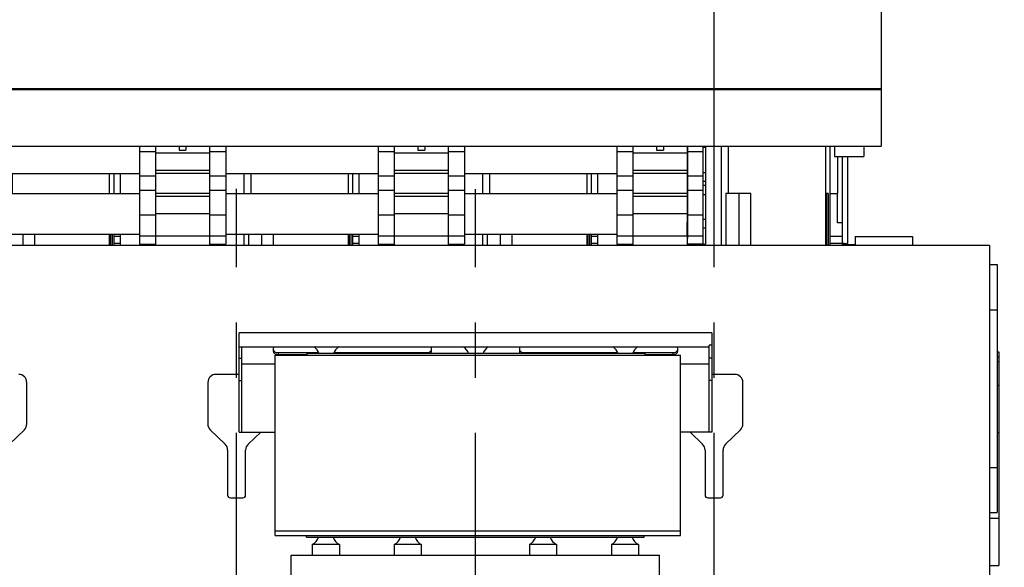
# Model space of a CAD drawing. Header units: millimetres. Extents: x 0 to 1189, y 0 to 841.
# Tile 69 of 136: x 566 to 654, y 630 to 678. Entities that reach past the tile are written whole.
import ezdxf
from ezdxf.enums import TextEntityAlignment as Align

# ---------------------------------------------------------------- set-up
doc = ezdxf.new("R2010")
doc.units = ezdxf.units.MM
doc.header["$LTSCALE"] = 65.395
doc.linetypes.add('CENTER', pattern=[0.6, 0.375, -0.075, 0.075, -0.075])
doc.layers.get('0').update_dxf_attribs({"linetype": 'CONTINUOUS'})
for name, color, linetype in [('0006_994800_79_SIMPLE1_X_PBL236', 7, 'CONTINUOUS'), ('1907_116500_06_SIMPLE1_B#AF0_ABL149', 7, 'CONTINUOUS'), ('1907_116500_06_SIMPLE1_T2_B_PBL251', 7, 'CONTINUOUS'), ('1907_833000_31_SIMPLE1_C#AF0_ABL12', 7, 'CONTINUOUS'), ('1907_833000_31_SIMPLE1_T4_C_PBL249', 7, 'CONTINUOUS'), ('1907_884500_18_SIMPLE1_A#AF0_ABL162', 7, 'CONTINUOUS'), ('1907_884500_18_SIMPLE1_T1_A_PBL232', 7, 'CONTINUOUS'), ('1907_884500_18_SIMPLE1_T2_A_PBL231', 7, 'CONTINUOUS'), ('1997_000000_TLKGS_MARKETING_ABL3', 7, 'CONTINUOUS'), ('1997_030000_TLKGS_V_ABL10', 7, 'CONTINUOUS'), ('1997_100000_TLKGS_V_ABL132', 7, 'CONTINUOUS'), ('1997_111000_12_SIMPLE1_D_ABL135', 7, 'CONTINUOUS'), ('1997_111000_12_SIMPLE1_T1_D_PBL136', 7, 'CONTINUOUS'), ('1997_111000_12_SIMPLE1_T2_D_PBL210', 7, 'CONTINUOUS'), ('1997_111000_12_SIMPLE1_T2_D_PBL225', 7, 'CONTINUOUS'), ('1997_111000_12_SIMPLE1_T2_D_PBL238', 7, 'CONTINUOUS'), ('1997_111000_12_SIMPLE1_T2_D_PBL244', 7, 'CONTINUOUS'), ('1997_111200_08_SIMPLE1_A_ABL140', 7, 'CONTINUOUS'), ('1997_111200_08_SIMPLE1_T2_A_PBL237', 7, 'CONTINUOUS'), ('1997_171000_05_SIMPLE1_A_ABL247', 7, 'CONTINUOUS'), ('1997_171000_05_SIMPLE1_T1_A_PBL250', 7, 'CONTINUOUS'), ('1997_171000_05_SIMPLE1_T2_A_PBL248', 7, 'CONTINUOUS'), ('1997_300000_TLKGS_V_ABL233', 7, 'CONTINUOUS'), ('1997_312000_06_SIMPLE1_T1_X_PBL235', 7, 'CONTINUOUS'), ('1997_312000_06_SIMPLE1_X_ABL234', 7, 'CONTINUOUS'), ('1997_700000_TLKGS_V_ABL16', 7, 'CONTINUOUS'), ('1997_727000_11_SIMPLE1_B_ABL17', 7, 'CONTINUOUS'), ('1997_727000_11_SIMPLE1_T1_B_PBL18', 7, 'CONTINUOUS'), ('1997_800000_TLKGS_V_ABL11', 7, 'CONTINUOUS'), ('1997_832000_08_SIMPLE1_T2_X_PBL227', 7, 'CONTINUOUS'), ('1997_832000_08_SIMPLE1_T2_X_PBL240', 7, 'CONTINUOUS'), ('1997_832000_08_SIMPLE1_T2_X_PBL246', 7, 'CONTINUOUS'), ('1997_832000_08_SIMPLE1_T3_X_PBL226', 7, 'CONTINUOUS'), ('1997_832000_08_SIMPLE1_T3_X_PBL230', 7, 'CONTINUOUS'), ('1997_832000_08_SIMPLE1_T3_X_PBL239', 7, 'CONTINUOUS'), ('1997_832000_08_SIMPLE1_T3_X_PBL243', 7, 'CONTINUOUS'), ('1997_832000_08_SIMPLE1_T3_X_PBL245', 7, 'CONTINUOUS'), ('1997_832000_08_SIMPLE1_T5_X_PBL252', 7, 'CONTINUOUS'), ('1997_832000_08_SIMPLE1_T5_X_PBL253', 7, 'CONTINUOUS'), ('1997_832000_08_SIMPLE1_X_ABL154', 7, 'CONTINUOUS'), ('new_view_9_VBL0', 7, 'CONTINUOUS')]:
    doc.layers.add(name, color=color, linetype=linetype)
doc.styles.get("Standard").update_dxf_attribs({"font": 'txt', "width": 0.6})
doc.dimstyles.new('DIMSTYLE_1', dxfattribs={"dimtxt": 3.5, "dimasz": 3.5, "dimexe": 1.8, "dimexo": 0, "dimgap": 0.875, "dimtad": 1, "dimdec": 0, "dimlfac": 25, "dimdsep": 46, "dimtxsty": 'Standard', "dimblk": '_FILLED', "dimblk1": '_FILLED', "dimblk2": '_FILLED', "dimcen": 0.09, "dimadec": 0, "dimazin": 0, "dimtp": 2, "dimtm": 2, "dimtfac": 1, "dimtdec": 0, "dimtofl": 0, "dimtmove": 0, "dimatfit": 3, "dimldrblk": '_FILLED', "dimfxl": 1, "dimtolj": 1, "dimarcsym": 0})

# ---------------------------------------------------------------- blocks, each defined once
blk = doc.blocks.new('_FILLED')
at = {"color": 0, "linetype": 'ByBlock'}
blk.add_solid([(0, 0), (-1, 0.167), (-1, -0.167)], dxfattribs=at)
blk = doc.blocks.new('*D1')
at = {"color": 2, "linetype": 'Continuous'}
for p, q in [((357.238, 723.539), (345.438, 723.539)), ((347.238, 723.539), (347.238, 664.16)), ((347.238, 604.78), (347.238, 664.16)), ((705.412, 604.78), (345.438, 604.78))]:
    blk.add_line(p, q, dxfattribs=at)
at = {"color": 2, "linetype": 'Continuous', "xscale": 3.5, "yscale": 3.5, "zscale": 3.5}
for p, rotation in [((347.238, 723.539), 90), ((347.238, 604.78), 270)]:
    blk.add_blockref('_FILLED', p, dxfattribs=dict(at, rotation=rotation))
at = {"color": 2, "linetype": 'Continuous', "width": 0.690476}
blk.add_text('2969', height=3.5, rotation=90, dxfattribs=at).set_placement((346.363, 664.16), align=Align.CENTER)
blk = doc.blocks.new('*D2')
at = {"color": 2, "linetype": 'Continuous'}
for p, q in [((374.358, 725.748), (374.358, 739.096)), ((627.737, 663.175), (627.737, 739.096)), ((374.358, 737.296), (501.048, 737.296)), ((627.737, 737.296), (501.048, 737.296))]:
    blk.add_line(p, q, dxfattribs=at)
at = {"color": 2, "linetype": 'Continuous', "xscale": 3.5, "yscale": 3.5, "zscale": 3.5, "rotation": 180}
blk.add_blockref('_FILLED', (374.358, 737.296), dxfattribs=at)
at = {"color": 2, "linetype": 'Continuous', "xscale": 3.5, "yscale": 3.5, "zscale": 3.5}
blk.add_blockref('_FILLED', (627.737, 737.296), dxfattribs=at)
at = {"color": 2, "linetype": 'Continuous', "width": 0.636905}
blk.add_text('6335', height=3.5, dxfattribs=at).set_placement((501.048, 738.171), align=Align.CENTER)
blk = doc.blocks.new('1907_833000_31_SIMPLE1_T4_C_PBL249', base_point=(626.157, 662.635))
at = {"layer": '1907_833000_31_SIMPLE1_T4_C_PBL249', "color": 9, "linetype": 'Continuous'}
for p, q in [((625.417, 666.9), (625.337, 666.9)), ((625.417, 666.38), (625.337, 666.38)), ((626.777, 666.488), (625.417, 666.488)), ((626.977, 666.88), (626.777, 666.88)), ((625.417, 664.368), (625.337, 664.368)), ((625.417, 664.167), (625.337, 664.167)), ((626.777, 664.315), (625.417, 664.315)), ((626.977, 663.864), (626.777, 663.864)), ((625.417, 663.193), (625.337, 663.193)), ((625.417, 662.992), (625.337, 662.992)), ((626.777, 663.045), (625.417, 663.045)), ((626.977, 663.496), (626.777, 663.496)), ((625.417, 660.98), (625.337, 660.98)), ((625.417, 660.46), (625.337, 660.46)), ((626.777, 660.872), (625.417, 660.872)), ((626.977, 660.48), (626.777, 660.48)), ((625.417, 659.98), (625.337, 659.98)), ((626.977, 659.711), (626.777, 659.711)), ((625.417, 659.26), (625.337, 659.26)), ((625.417, 658.84), (625.337, 658.84)), ((626.777, 658.99), (625.417, 658.99))]:
    blk.add_line(p, q, dxfattribs=at)
at = {"layer": '1907_833000_31_SIMPLE1_T4_C_PBL249', "color": 7, "linetype": 'Continuous'}
for p, q in [((625.417, 658.84), (625.417, 666.983)), ((626.777, 658.286), (626.777, 666.983)), ((626.977, 666.983), (626.977, 658.286)), ((626.777, 664.646), (626.977, 664.646)), ((626.777, 662.714), (626.977, 662.714)), ((625.337, 659.02), (625.337, 660.227)), ((625.417, 660.22), (625.337, 660.22)), ((625.417, 659.02), (625.337, 659.02)), ((625.337, 658.976), (625.337, 659.016)), ((626.777, 658.3), (625.337, 658.3)), ((626.777, 658.286), (626.977, 658.286))]:
    blk.add_line(p, q, dxfattribs=at)
blk = doc.blocks.new('1907_833000_31_SIMPLE1_C#AF0_ABL12', base_point=(504.157, 643.28))
at = {"layer": '1907_833000_31_SIMPLE1_T4_C_PBL249'}
blk.add_blockref('1907_833000_31_SIMPLE1_T4_C_PBL249', (626.157, 662.635), dxfattribs=at)
blk = doc.blocks.new('1997_832000_08_SIMPLE1_T3_X_PBL226', base_point=(577.417, 662.642))
at = {"layer": '1997_832000_08_SIMPLE1_T3_X_PBL226', "color": 7, "linetype": 'Continuous'}
for p, q in [((576.697, 666.983), (576.697, 658.3)), ((578.137, 666.488), (578.137, 664.82)), ((578.137, 662.536), (578.137, 660.872)), ((576.697, 658.3), (578.137, 658.3))]:
    blk.add_line(p, q, dxfattribs=at)
at = {"layer": '1997_832000_08_SIMPLE1_T3_X_PBL226', "color": 9, "linetype": 'Continuous'}
for p, q in [((578.137, 666.488), (576.697, 666.488)), ((578.137, 664.315), (576.697, 664.315)), ((578.137, 663.045), (576.697, 663.045)), ((578.137, 660.872), (576.697, 660.872)), ((578.137, 658.99), (576.697, 658.99))]:
    blk.add_line(p, q, dxfattribs=at)
blk = doc.blocks.new('1997_832000_08_SIMPLE1_T2_X_PBL227', base_point=(580.537, 662.582))
at = {"layer": '1997_832000_08_SIMPLE1_T2_X_PBL227', "color": 7, "linetype": 'Continuous'}
for p, q in [((578.137, 666.983), (578.137, 662.536)), ((580.237, 666.983), (580.237, 666.635)), ((580.237, 666.635), (580.837, 666.635)), ((580.837, 666.983), (580.837, 666.635)), ((582.937, 666.983), (582.937, 662.536)), ((578.137, 661.528), (578.137, 658.18)), ((582.937, 661.528), (582.937, 658.18)), ((578.137, 658.216), (582.937, 658.216))]:
    blk.add_line(p, q, dxfattribs=at)
at = {"layer": '1997_832000_08_SIMPLE1_T2_X_PBL227', "color": 9, "linetype": 'Continuous'}
for p, q in [((582.937, 666.38), (578.137, 666.38)), ((582.937, 664.82), (578.137, 664.82)), ((582.937, 664.58), (578.137, 664.58)), ((582.937, 662.776), (578.137, 662.776)), ((582.937, 662.536), (578.137, 662.536)), ((582.937, 660.976), (578.137, 660.976)), ((582.937, 659.016), (578.137, 659.016))]:
    blk.add_line(p, q, dxfattribs=at)
blk = doc.blocks.new('1997_832000_08_SIMPLE1_T3_X_PBL230', base_point=(583.657, 662.642))
at = {"layer": '1997_832000_08_SIMPLE1_T3_X_PBL230', "color": 7, "linetype": 'Continuous'}
for p, q in [((582.937, 666.488), (582.937, 664.82)), ((584.377, 666.983), (584.377, 658.3)), ((582.937, 662.536), (582.937, 660.872)), ((582.937, 658.3), (584.377, 658.3))]:
    blk.add_line(p, q, dxfattribs=at)
at = {"layer": '1997_832000_08_SIMPLE1_T3_X_PBL230', "color": 9, "linetype": 'Continuous'}
for p, q in [((584.377, 666.488), (582.937, 666.488)), ((584.377, 664.315), (582.937, 664.315)), ((584.377, 663.045), (582.937, 663.045)), ((584.377, 660.872), (582.937, 660.872)), ((584.377, 658.99), (582.937, 658.99))]:
    blk.add_line(p, q, dxfattribs=at)
blk = doc.blocks.new('1997_832000_08_SIMPLE1_T3_X_PBL239', base_point=(598.617, 662.642))
at = {"layer": '1997_832000_08_SIMPLE1_T3_X_PBL239', "color": 7, "linetype": 'Continuous'}
for p, q in [((597.897, 666.983), (597.897, 658.3)), ((599.337, 666.488), (599.337, 664.82)), ((599.337, 662.536), (599.337, 660.872)), ((597.897, 658.3), (599.337, 658.3))]:
    blk.add_line(p, q, dxfattribs=at)
at = {"layer": '1997_832000_08_SIMPLE1_T3_X_PBL239', "color": 9, "linetype": 'Continuous'}
for p, q in [((599.337, 666.488), (597.897, 666.488)), ((599.337, 664.315), (597.897, 664.315)), ((599.337, 663.045), (597.897, 663.045)), ((599.337, 660.872), (597.897, 660.872)), ((599.337, 658.99), (597.897, 658.99))]:
    blk.add_line(p, q, dxfattribs=at)
blk = doc.blocks.new('1997_832000_08_SIMPLE1_T2_X_PBL240', base_point=(601.737, 662.582))
at = {"layer": '1997_832000_08_SIMPLE1_T2_X_PBL240', "color": 7, "linetype": 'Continuous'}
for p, q in [((599.337, 666.983), (599.337, 662.536)), ((601.437, 666.983), (601.437, 666.635)), ((601.437, 666.635), (602.037, 666.635)), ((602.037, 666.983), (602.037, 666.635)), ((604.137, 666.983), (604.137, 662.536)), ((599.337, 661.528), (599.337, 658.18)), ((604.137, 661.528), (604.137, 658.18)), ((599.337, 658.216), (604.137, 658.216))]:
    blk.add_line(p, q, dxfattribs=at)
at = {"layer": '1997_832000_08_SIMPLE1_T2_X_PBL240', "color": 9, "linetype": 'Continuous'}
for p, q in [((604.137, 666.38), (599.337, 666.38)), ((604.137, 664.82), (599.337, 664.82)), ((604.137, 664.58), (599.337, 664.58)), ((604.137, 662.776), (599.337, 662.776)), ((604.137, 662.536), (599.337, 662.536)), ((604.137, 660.976), (599.337, 660.976)), ((604.137, 659.016), (599.337, 659.016))]:
    blk.add_line(p, q, dxfattribs=at)
blk = doc.blocks.new('1997_832000_08_SIMPLE1_T3_X_PBL243', base_point=(604.857, 662.642))
at = {"layer": '1997_832000_08_SIMPLE1_T3_X_PBL243', "color": 7, "linetype": 'Continuous'}
for p, q in [((604.137, 666.488), (604.137, 664.82)), ((605.577, 666.983), (605.577, 658.3)), ((604.137, 662.536), (604.137, 660.872)), ((604.137, 658.3), (605.577, 658.3))]:
    blk.add_line(p, q, dxfattribs=at)
at = {"layer": '1997_832000_08_SIMPLE1_T3_X_PBL243', "color": 9, "linetype": 'Continuous'}
for p, q in [((605.577, 666.488), (604.137, 666.488)), ((605.577, 664.315), (604.137, 664.315)), ((605.577, 663.045), (604.137, 663.045)), ((605.577, 660.872), (604.137, 660.872)), ((605.577, 658.99), (604.137, 658.99))]:
    blk.add_line(p, q, dxfattribs=at)
blk = doc.blocks.new('1997_832000_08_SIMPLE1_T3_X_PBL245', base_point=(619.817, 662.642))
at = {"layer": '1997_832000_08_SIMPLE1_T3_X_PBL245', "color": 7, "linetype": 'Continuous'}
for p, q in [((619.097, 666.983), (619.097, 658.3)), ((620.537, 666.488), (620.537, 664.82)), ((620.537, 662.536), (620.537, 660.872)), ((619.097, 658.3), (620.537, 658.3))]:
    blk.add_line(p, q, dxfattribs=at)
at = {"layer": '1997_832000_08_SIMPLE1_T3_X_PBL245', "color": 9, "linetype": 'Continuous'}
for p, q in [((620.537, 666.488), (619.097, 666.488)), ((620.537, 664.315), (619.097, 664.315)), ((620.537, 663.045), (619.097, 663.045)), ((620.537, 660.872), (619.097, 660.872)), ((620.537, 658.99), (619.097, 658.99))]:
    blk.add_line(p, q, dxfattribs=at)
blk = doc.blocks.new('1997_832000_08_SIMPLE1_T2_X_PBL246', base_point=(622.937, 662.582))
at = {"layer": '1997_832000_08_SIMPLE1_T2_X_PBL246', "color": 7, "linetype": 'Continuous'}
for p, q in [((620.537, 666.983), (620.537, 662.536)), ((622.637, 666.983), (622.637, 666.635)), ((622.637, 666.635), (623.237, 666.635)), ((623.237, 666.983), (623.237, 666.635)), ((625.337, 666.983), (625.337, 660.22)), ((620.537, 661.528), (620.537, 658.18)), ((625.337, 658.976), (625.337, 658.18)), ((620.537, 658.216), (625.337, 658.216))]:
    blk.add_line(p, q, dxfattribs=at)
at = {"layer": '1997_832000_08_SIMPLE1_T2_X_PBL246', "color": 9, "linetype": 'Continuous'}
for p, q in [((625.337, 666.38), (620.537, 666.38)), ((625.337, 664.82), (620.537, 664.82)), ((625.337, 664.58), (620.537, 664.58)), ((625.337, 662.776), (620.537, 662.776)), ((625.337, 662.536), (620.537, 662.536)), ((625.337, 660.976), (620.537, 660.976)), ((625.337, 659.016), (620.537, 659.016))]:
    blk.add_line(p, q, dxfattribs=at)
blk = doc.blocks.new('1997_832000_08_SIMPLE1_T5_X_PBL252', base_point=(538.137, 660.98))
at = {"layer": '1997_832000_08_SIMPLE1_T5_X_PBL252', "color": 7, "linetype": 'Continuous'}
for p, q in [((563.177, 662.78), (576.697, 662.78)), ((584.377, 662.78), (597.897, 662.78)), ((605.577, 662.78), (619.097, 662.78)), ((563.177, 659.18), (576.697, 659.18)), ((584.377, 659.18), (597.897, 659.18)), ((605.577, 659.18), (619.097, 659.18))]:
    blk.add_line(p, q, dxfattribs=at)
blk = doc.blocks.new('1997_832000_08_SIMPLE1_T5_X_PBL253', base_point=(538.137, 664.58))
at = {"layer": '1997_832000_08_SIMPLE1_T5_X_PBL253', "color": 7, "linetype": 'Continuous'}
for p, q in [((563.177, 664.58), (576.697, 664.58)), ((584.377, 664.58), (597.897, 664.58)), ((605.577, 664.58), (619.097, 664.58))]:
    blk.add_line(p, q, dxfattribs=at)
blk = doc.blocks.new('1997_832000_08_SIMPLE1_X_ABL154', base_point=(538.137, 662.582))
at = {"layer": '1997_832000_08_SIMPLE1_T2_X_PBL227'}
blk.add_blockref('1997_832000_08_SIMPLE1_T2_X_PBL227', (580.537, 662.582), dxfattribs=at)
at = {"layer": '1997_832000_08_SIMPLE1_T2_X_PBL240'}
blk.add_blockref('1997_832000_08_SIMPLE1_T2_X_PBL240', (601.737, 662.582), dxfattribs=at)
at = {"layer": '1997_832000_08_SIMPLE1_T2_X_PBL246'}
blk.add_blockref('1997_832000_08_SIMPLE1_T2_X_PBL246', (622.937, 662.582), dxfattribs=at)
at = {"layer": '1997_832000_08_SIMPLE1_T3_X_PBL226'}
blk.add_blockref('1997_832000_08_SIMPLE1_T3_X_PBL226', (577.417, 662.642), dxfattribs=at)
at = {"layer": '1997_832000_08_SIMPLE1_T3_X_PBL230'}
blk.add_blockref('1997_832000_08_SIMPLE1_T3_X_PBL230', (583.657, 662.642), dxfattribs=at)
at = {"layer": '1997_832000_08_SIMPLE1_T3_X_PBL239'}
blk.add_blockref('1997_832000_08_SIMPLE1_T3_X_PBL239', (598.617, 662.642), dxfattribs=at)
at = {"layer": '1997_832000_08_SIMPLE1_T3_X_PBL243'}
blk.add_blockref('1997_832000_08_SIMPLE1_T3_X_PBL243', (604.857, 662.642), dxfattribs=at)
at = {"layer": '1997_832000_08_SIMPLE1_T3_X_PBL245'}
blk.add_blockref('1997_832000_08_SIMPLE1_T3_X_PBL245', (619.817, 662.642), dxfattribs=at)
at = {"layer": '1997_832000_08_SIMPLE1_T5_X_PBL252'}
blk.add_blockref('1997_832000_08_SIMPLE1_T5_X_PBL252', (538.137, 660.98), dxfattribs=at)
at = {"layer": '1997_832000_08_SIMPLE1_T5_X_PBL253'}
blk.add_blockref('1997_832000_08_SIMPLE1_T5_X_PBL253', (538.137, 664.58), dxfattribs=at)
blk = doc.blocks.new('1907_884500_18_SIMPLE1_T2_A_PBL231', base_point=(606.551, 646.022))
at = {"layer": '1907_884500_18_SIMPLE1_T2_A_PBL231', "color": 7, "linetype": 'Continuous'}
for p, q in [((585.565, 641.624), (585.565, 650.42)), ((627.537, 650.42), (585.565, 650.42)), ((627.537, 650.42), (627.537, 641.624)), ((627.297, 649.166), (585.565, 649.166)), ((585.805, 641.624), (585.805, 649.166)), ((588.619, 648.757), (588.619, 649.068)), ((602.619, 649.068), (602.619, 648.757)), ((610.483, 648.757), (610.483, 649.068)), ((624.483, 649.068), (624.483, 648.757)), ((627.537, 649.336), (627.297, 649.336)), ((627.297, 641.624), (627.297, 649.336)), ((585.565, 648.166), (585.805, 648.166)), ((592.629, 648.644), (589.019, 648.644)), ((591.577, 648.474), (589.019, 648.474)), ((591.577, 648.58), (591.577, 648.436)), ((621.577, 648.58), (591.577, 648.58)), ((602.219, 648.644), (593.966, 648.644)), ((619.189, 648.644), (610.883, 648.644)), ((624.083, 648.644), (620.526, 648.644)), ((621.577, 648.58), (621.577, 648.436)), ((624.083, 648.474), (621.577, 648.474)), ((627.537, 648.166), (627.297, 648.166)), ((588.751, 647.645), (585.805, 647.645)), ((627.297, 647.645), (624.751, 647.645)), ((585.565, 646.194), (585.805, 646.194)), ((627.537, 646.194), (627.297, 646.194)), ((585.565, 641.624), (588.751, 641.624)), ((627.537, 641.624), (624.751, 641.624))]:
    blk.add_line(p, q, dxfattribs=at)
at = {"layer": '1907_884500_18_SIMPLE1_T2_A_PBL231', "color": 9, "linetype": 'Continuous'}
for p, q in [((589.019, 648.644), (589.019, 648.474)), ((602.219, 648.644), (602.219, 648.58)), ((610.883, 648.644), (610.883, 648.58)), ((624.083, 648.644), (624.083, 648.474))]:
    blk.add_line(p, q, dxfattribs=at)
at = {"layer": '1907_884500_18_SIMPLE1_T2_A_PBL231', "color": 7, "linetype": 'Continuous'}
for centre, start, end in [((591.526, 648.18), 19.46991, 56.10176), ((595.069, 648.18), 123.89824, 160.53009), ((604.806, 648.18), 19.46991, 56.10176), ((608.349, 648.18), 123.89824, 160.53009), ((618.086, 648.18), 19.46991, 56.10176), ((621.629, 648.18), 123.89824, 160.53009)]:
    blk.add_arc(centre, 1.2, start, end, dxfattribs=at)
for points in [[(588.619, 649.068), (588.619, 649.102), (588.629, 649.136), (588.644, 649.166)], [(602.594, 649.166), (602.61, 649.136), (602.619, 649.102), (602.619, 649.068)], [(610.483, 649.068), (610.483, 649.102), (610.493, 649.136), (610.508, 649.166)], [(624.458, 649.166), (624.474, 649.136), (624.483, 649.102), (624.483, 649.068)]]:
    blk.add_open_spline(points, degree=3, dxfattribs=at)
for points, knots in [([(589.019, 648.644), (588.968, 648.644), (588.868, 648.657), (588.737, 648.716), (588.644, 648.808), (588.619, 648.889), (588.619, 648.926)], [0, 0, 0, 0, 0.28797, 0.555344, 0.790533, 1, 1, 1, 1]), ([(602.619, 648.926), (602.619, 648.889), (602.595, 648.808), (602.502, 648.716), (602.371, 648.657), (602.271, 648.644), (602.219, 648.644)], [0, 0, 0, 0, 0.209467, 0.444656, 0.71203, 1, 1, 1, 1]), ([(610.883, 648.644), (610.832, 648.644), (610.732, 648.657), (610.601, 648.716), (610.508, 648.808), (610.483, 648.889), (610.483, 648.926)], [0, 0, 0, 0, 0.28797, 0.555344, 0.790533, 1, 1, 1, 1]), ([(624.483, 648.926), (624.483, 648.889), (624.459, 648.808), (624.366, 648.716), (624.235, 648.657), (624.135, 648.644), (624.083, 648.644)], [0, 0, 0, 0, 0.209467, 0.444656, 0.71203, 1, 1, 1, 1]), ([(589.019, 648.474), (588.968, 648.474), (588.868, 648.487), (588.737, 648.547), (588.644, 648.639), (588.619, 648.719), (588.619, 648.757)], [0, 0, 0, 0, 0.28797, 0.555344, 0.790533, 1, 1, 1, 1]), ([(602.619, 648.757), (602.619, 648.741), (602.611, 648.673), (602.569, 648.613), (602.531, 648.579)], [0, 0, 0, 0, 0.237997, 1, 1, 1, 1]), ([(610.572, 648.579), (610.558, 648.591), (610.511, 648.639), (610.483, 648.708), (610.483, 648.757)], [0, 0, 0, 0, 0.272206, 1, 1, 1, 1]), ([(624.483, 648.757), (624.483, 648.719), (624.459, 648.639), (624.366, 648.547), (624.235, 648.487), (624.135, 648.474), (624.083, 648.474)], [0, 0, 0, 0, 0.209467, 0.444656, 0.71203, 1, 1, 1, 1])]:
    blk.add_open_spline(points, degree=3, knots=knots, dxfattribs=at)
blk = doc.blocks.new('1907_884500_18_SIMPLE1_T1_A_PBL232', base_point=(606.537, 627.73))
at = {"layer": '1907_884500_18_SIMPLE1_T1_A_PBL232', "color": 7, "linetype": 'Continuous'}
for p, q in [((591.537, 632.296), (591.537, 632.436)), ((591.537, 632.296), (621.537, 632.296)), ((621.537, 632.296), (621.537, 632.436)), ((594.457, 631.641), (592.057, 631.641)), ((592.057, 631.641), (592.057, 630.696)), ((594.457, 631.641), (594.457, 630.696)), ((601.737, 631.641), (599.337, 631.641)), ((599.337, 631.641), (599.337, 630.696)), ((601.737, 631.641), (601.737, 630.696)), ((613.737, 631.641), (611.337, 631.641)), ((611.337, 631.641), (611.337, 630.696)), ((613.737, 631.641), (613.737, 630.696)), ((621.017, 631.641), (618.617, 631.641)), ((618.617, 631.641), (618.617, 630.696)), ((621.017, 631.641), (621.017, 630.696)), ((590.177, 630.696), (622.897, 630.696)), ((590.177, 622.763), (590.177, 630.696)), ((622.897, 622.763), (622.897, 630.696)), ((590.177, 628.482), (622.897, 628.482)), ((592.231, 628.279), (590.177, 628.279)), ((592.231, 622.763), (592.231, 628.482)), ((592.631, 628.482), (592.631, 624.734)), ((620.443, 624.814), (620.443, 628.482)), ((620.843, 622.763), (620.843, 628.482)), ((622.897, 628.279), (620.843, 628.279)), ((592.631, 624.734), (592.231, 623.635)), ((620.843, 623.715), (620.443, 624.814)), ((590.177, 622.763), (592.231, 622.763)), ((620.843, 622.763), (622.897, 622.763))]:
    blk.add_line(p, q, dxfattribs=at)
for centre, start, end in [((591.486, 632.696), 298.43394, 340.52927), ((595.029, 632.696), 199.47073, 241.56606), ((598.766, 632.696), 298.43394, 340.52927), ((602.309, 632.696), 199.47073, 241.56606), ((610.766, 632.696), 298.43394, 340.52927), ((614.309, 632.696), 199.47073, 241.56606), ((618.046, 632.696), 298.43394, 340.52927), ((621.589, 632.696), 199.47073, 241.56606)]:
    blk.add_arc(centre, 1.2, start, end, dxfattribs=at)
blk = doc.blocks.new('0006_994800_79_SIMPLE1_X_PBL236', base_point=(606.751, 640.436))
at = {"layer": '0006_994800_79_SIMPLE1_X_PBL236', "color": 7, "linetype": 'Continuous'}
for p, q in [((588.751, 632.436), (588.751, 648.436)), ((588.751, 648.436), (624.751, 648.436)), ((624.751, 632.436), (624.751, 648.436)), ((624.751, 632.836), (588.751, 632.836)), ((588.751, 632.436), (624.751, 632.436))]:
    blk.add_line(p, q, dxfattribs=at)
blk = doc.blocks.new('1907_884500_18_SIMPLE1_A#AF0_ABL162', base_point=(542.951, 636.592))
at = {"layer": '0006_994800_79_SIMPLE1_X_PBL236'}
blk.add_blockref('0006_994800_79_SIMPLE1_X_PBL236', (606.751, 640.436), dxfattribs=at)
at = {"layer": '1907_884500_18_SIMPLE1_T1_A_PBL232'}
blk.add_blockref('1907_884500_18_SIMPLE1_T1_A_PBL232', (606.537, 627.73), dxfattribs=at)
at = {"layer": '1907_884500_18_SIMPLE1_T2_A_PBL231'}
blk.add_blockref('1907_884500_18_SIMPLE1_T2_A_PBL231', (606.551, 646.022), dxfattribs=at)
blk = doc.blocks.new('1997_800000_TLKGS_V_ABL11', base_point=(504.437, 643.28))
at = {"layer": '1907_833000_31_SIMPLE1_C#AF0_ABL12'}
blk.add_blockref('1907_833000_31_SIMPLE1_C#AF0_ABL12', (504.157, 643.28), dxfattribs=at)
at = {"layer": '1907_884500_18_SIMPLE1_A#AF0_ABL162'}
blk.add_blockref('1907_884500_18_SIMPLE1_A#AF0_ABL162', (542.951, 636.592), dxfattribs=at)
at = {"layer": '1997_832000_08_SIMPLE1_X_ABL154'}
blk.add_blockref('1997_832000_08_SIMPLE1_X_ABL154', (538.137, 662.582), dxfattribs=at)
blk = doc.blocks.new('1997_727000_11_SIMPLE1_T1_B_PBL18', base_point=(514.607, 686.265))
at = {"layer": '1997_727000_11_SIMPLE1_T1_B_PBL18', "color": 7, "linetype": 'Continuous'}
for p, q in [((642.577, 686.658), (642.577, 666.983)), ((446.54, 672.102), (642.577, 672.102)), ((446.54, 666.983), (642.577, 666.983)), ((638.437, 666.983), (638.437, 666.07)), ((641.037, 666.983), (641.037, 666.07)), ((638.437, 666.07), (641.037, 666.07))]:
    blk.add_line(p, q, dxfattribs=at)
at = {"layer": '1997_727000_11_SIMPLE1_T1_B_PBL18', "color": 9, "linetype": 'Continuous'}
blk.add_line((446.54, 672.027), (642.577, 672.027), dxfattribs=at)
blk = doc.blocks.new('1997_727000_11_SIMPLE1_B_ABL17', base_point=(514.607, 686.265))
at = {"layer": '1997_727000_11_SIMPLE1_T1_B_PBL18'}
blk.add_blockref('1997_727000_11_SIMPLE1_T1_B_PBL18', (514.607, 686.265), dxfattribs=at)
blk = doc.blocks.new('1997_700000_TLKGS_V_ABL16', base_point=(514.607, 686.265))
at = {"layer": '1997_727000_11_SIMPLE1_B_ABL17'}
blk.add_blockref('1997_727000_11_SIMPLE1_B_ABL17', (514.607, 686.265), dxfattribs=at)
blk = doc.blocks.new('1997_111000_12_SIMPLE1_T1_D_PBL136', base_point=(544.737, 620.486))
at = {"layer": '1997_111000_12_SIMPLE1_T1_D_PBL136', "color": 2, "linetype": 'CENTER'}
for p, q in [((585.337, 577.78), (585.337, 663.191)), ((606.537, 577.78), (606.537, 663.169)), ((627.737, 577.78), (627.737, 663.175))]:
    blk.add_line(p, q, dxfattribs=at)
at = {"layer": '1997_111000_12_SIMPLE1_T1_D_PBL136', "color": 7, "linetype": 'Continuous'}
for p, q in [((652.217, 658.18), (436.337, 658.18)), ((652.217, 658.18), (652.217, 616.22)), ((585.565, 646.742), (583.497, 646.742)), ((629.577, 646.742), (627.537, 646.742)), ((566.697, 642.342), (566.697, 646.022)), ((582.777, 646.022), (582.777, 642.342)), ((630.297, 642.342), (630.297, 646.022)), ((565.155, 640.538), (566.479, 641.825)), ((582.995, 641.825), (584.319, 640.538)), ((586.355, 640.538), (587.472, 641.624)), ((625.603, 641.624), (626.719, 640.538)), ((628.755, 640.538), (630.079, 641.825)), ((584.537, 640.022), (584.537, 636.022)), ((586.137, 636.022), (586.137, 640.022)), ((626.937, 640.022), (626.937, 636.022)), ((628.537, 636.022), (628.537, 640.022)), ((584.777, 635.782), (585.897, 635.782)), ((627.177, 635.782), (628.297, 635.782))]:
    blk.add_line(p, q, dxfattribs=at)
for centre, radius, start, end in [((565.977, 646.022), 0.72, 0, 90), ((583.497, 646.022), 0.72, 90, 180), ((629.577, 646.022), 0.72, 0, 90), ((565.977, 642.342), 0.72, 314.204, 360), ((583.497, 642.342), 0.72, 180, 225.796), ((629.577, 642.342), 0.72, 314.204, 360), ((583.817, 640.022), 0.72, 0, 45.796), ((586.857, 640.022), 0.72, 134.204, 180), ((626.217, 640.022), 0.72, 0, 45.796), ((629.257, 640.022), 0.72, 134.204, 180), ((584.777, 636.022), 0.24, 180, 270), ((585.897, 636.022), 0.24, 270, 360), ((627.177, 636.022), 0.24, 180, 270), ((628.297, 636.022), 0.24, 270, 360)]:
    blk.add_arc(centre, radius, start, end, dxfattribs=at)
blk = doc.blocks.new('1997_111000_12_SIMPLE1_T2_D_PBL210', base_point=(564.137, 661.38))
at = {"layer": '1997_111000_12_SIMPLE1_T2_D_PBL210', "color": 7, "linetype": 'Continuous'}
for p, q in [((553.817, 662.78), (553.817, 664.58)), ((565.417, 662.78), (565.417, 664.58)), ((574.057, 662.78), (574.057, 664.58)), ((574.457, 662.78), (574.457, 664.58)), ((553.817, 658.18), (553.817, 659.18)), ((565.193, 659.18), (565.193, 658.18)), ((567.414, 658.18), (567.414, 659.18)), ((574.057, 658.18), (574.057, 659.18)), ((574.281, 659.18), (574.281, 658.18)), ((574.457, 658.18), (574.457, 659.18)), ((556.291, 658.18), (556.291, 658.3)), ((562.617, 658.18), (562.617, 658.3))]:
    blk.add_line(p, q, dxfattribs=at)
at = {"layer": '1997_111000_12_SIMPLE1_T2_D_PBL210', "color": 9, "linetype": 'Continuous'}
for p, q in [((564.801, 662.78), (564.801, 664.58)), ((564.801, 658.18), (564.801, 659.18)), ((566.369, 658.18), (566.369, 659.18)), ((574.16, 658.18), (574.16, 659.18))]:
    blk.add_line(p, q, dxfattribs=at)
blk = doc.blocks.new('1997_111000_12_SIMPLE1_T2_D_PBL225', base_point=(585.337, 661.38))
at = {"layer": '1997_111000_12_SIMPLE1_T2_D_PBL225', "color": 7, "linetype": 'Continuous'}
for p, q in [((575.017, 662.78), (575.017, 664.58)), ((586.617, 662.78), (586.617, 664.58)), ((595.257, 662.78), (595.257, 664.58)), ((595.657, 662.78), (595.657, 664.58)), ((575.017, 658.18), (575.017, 659.18)), ((586.393, 659.18), (586.393, 658.18)), ((588.614, 658.18), (588.614, 659.18)), ((595.257, 658.18), (595.257, 659.18)), ((595.481, 659.18), (595.481, 658.18)), ((595.657, 658.18), (595.657, 659.18)), ((577.491, 658.18), (577.491, 658.3)), ((583.817, 658.18), (583.817, 658.3))]:
    blk.add_line(p, q, dxfattribs=at)
at = {"layer": '1997_111000_12_SIMPLE1_T2_D_PBL225', "color": 9, "linetype": 'Continuous'}
for p, q in [((586.001, 662.78), (586.001, 664.58)), ((586.001, 658.18), (586.001, 659.18)), ((587.569, 658.18), (587.569, 659.18)), ((595.36, 658.18), (595.36, 659.18))]:
    blk.add_line(p, q, dxfattribs=at)
blk = doc.blocks.new('1997_111000_12_SIMPLE1_T2_D_PBL238', base_point=(606.537, 661.38))
at = {"layer": '1997_111000_12_SIMPLE1_T2_D_PBL238', "color": 7, "linetype": 'Continuous'}
for p, q in [((596.217, 662.78), (596.217, 664.58)), ((607.817, 662.78), (607.817, 664.58)), ((616.457, 662.78), (616.457, 664.58)), ((616.857, 662.78), (616.857, 664.58)), ((596.217, 658.18), (596.217, 659.18)), ((607.593, 659.18), (607.593, 658.18)), ((609.814, 658.18), (609.814, 659.18)), ((616.457, 658.18), (616.457, 659.18)), ((616.681, 659.18), (616.681, 658.18)), ((616.857, 658.18), (616.857, 659.18)), ((598.691, 658.18), (598.691, 658.3)), ((605.017, 658.18), (605.017, 658.3))]:
    blk.add_line(p, q, dxfattribs=at)
at = {"layer": '1997_111000_12_SIMPLE1_T2_D_PBL238', "color": 9, "linetype": 'Continuous'}
for p, q in [((607.201, 662.78), (607.201, 664.58)), ((607.201, 658.18), (607.201, 659.18)), ((608.769, 658.18), (608.769, 659.18)), ((616.56, 658.18), (616.56, 659.18))]:
    blk.add_line(p, q, dxfattribs=at)
blk = doc.blocks.new('1997_111000_12_SIMPLE1_T2_D_PBL244', base_point=(628.077, 662.582))
at = {"layer": '1997_111000_12_SIMPLE1_T2_D_PBL244', "color": 9, "linetype": 'Continuous'}
for p, q in [((628.401, 658.18), (628.401, 666.983)), ((629.969, 658.18), (629.969, 662.78)), ((637.76, 658.18), (637.76, 662.78))]:
    blk.add_line(p, q, dxfattribs=at)
at = {"layer": '1997_111000_12_SIMPLE1_T2_D_PBL244', "color": 7, "linetype": 'Continuous'}
for p, q in [((629.017, 662.78), (629.017, 666.983)), ((637.657, 658.18), (637.657, 666.983)), ((638.057, 658.18), (638.057, 666.983)), ((638.737, 662.78), (638.737, 666.07)), ((617.417, 662.78), (617.417, 664.58)), ((631.014, 662.78), (628.793, 662.78)), ((628.793, 662.78), (628.793, 658.18)), ((631.014, 658.18), (631.014, 662.78)), ((637.881, 662.78), (637.657, 662.78)), ((637.881, 662.78), (637.881, 658.18)), ((638.057, 662.78), (638.737, 662.78)), ((617.417, 658.18), (617.417, 659.18)), ((619.891, 658.18), (619.891, 658.3)), ((626.217, 658.18), (626.217, 658.3))]:
    blk.add_line(p, q, dxfattribs=at)
blk = doc.blocks.new('1997_111000_12_SIMPLE1_D_ABL135', base_point=(544.737, 622.382))
at = {"layer": '1997_111000_12_SIMPLE1_T1_D_PBL136'}
blk.add_blockref('1997_111000_12_SIMPLE1_T1_D_PBL136', (544.737, 620.486), dxfattribs=at)
at = {"layer": '1997_111000_12_SIMPLE1_T2_D_PBL210'}
blk.add_blockref('1997_111000_12_SIMPLE1_T2_D_PBL210', (564.137, 661.38), dxfattribs=at)
at = {"layer": '1997_111000_12_SIMPLE1_T2_D_PBL225'}
blk.add_blockref('1997_111000_12_SIMPLE1_T2_D_PBL225', (585.337, 661.38), dxfattribs=at)
at = {"layer": '1997_111000_12_SIMPLE1_T2_D_PBL238'}
blk.add_blockref('1997_111000_12_SIMPLE1_T2_D_PBL238', (606.537, 661.38), dxfattribs=at)
at = {"layer": '1997_111000_12_SIMPLE1_T2_D_PBL244'}
blk.add_blockref('1997_111000_12_SIMPLE1_T2_D_PBL244', (628.077, 662.582), dxfattribs=at)
blk = doc.blocks.new('1997_111200_08_SIMPLE1_T2_A_PBL237', base_point=(652.557, 645.48))
at = {"layer": '1997_111200_08_SIMPLE1_T2_A_PBL237', "color": 7, "linetype": 'Continuous'}
for p, q in [((652.217, 656.48), (652.897, 656.48)), ((652.897, 656.48), (652.897, 634.48)), ((652.217, 634.48), (652.897, 634.48))]:
    blk.add_line(p, q, dxfattribs=at)
at = {"layer": '1997_111200_08_SIMPLE1_T2_A_PBL237', "color": 9, "linetype": 'Continuous'}
for p, q in [((652.217, 652.48), (652.897, 652.48)), ((652.217, 638.48), (652.897, 638.48))]:
    blk.add_line(p, q, dxfattribs=at)
blk = doc.blocks.new('1997_111200_08_SIMPLE1_A_ABL140', base_point=(538.457, 624.73))
at = {"layer": '1997_111200_08_SIMPLE1_T2_A_PBL237'}
blk.add_blockref('1997_111200_08_SIMPLE1_T2_A_PBL237', (652.557, 645.48), dxfattribs=at)
blk = doc.blocks.new('1907_116500_06_SIMPLE1_T2_B_PBL251', base_point=(642.817, 658.58))
at = {"layer": '1907_116500_06_SIMPLE1_T2_B_PBL251', "color": 7, "linetype": 'Continuous'}
for p, q in [((640.257, 658.98), (645.377, 658.98)), ((640.257, 658.98), (640.257, 658.18)), ((645.377, 658.98), (645.377, 658.18))]:
    blk.add_line(p, q, dxfattribs=at)
blk = doc.blocks.new('1907_116500_06_SIMPLE1_B#AF0_ABL149', base_point=(543.317, 672.64))
at = {"layer": '1907_116500_06_SIMPLE1_T2_B_PBL251'}
blk.add_blockref('1907_116500_06_SIMPLE1_T2_B_PBL251', (642.817, 658.58), dxfattribs=at)
blk = doc.blocks.new('1997_171000_05_SIMPLE1_T2_A_PBL248', base_point=(639.481, 662.125))
at = {"layer": '1997_171000_05_SIMPLE1_T2_A_PBL248', "color": 7, "linetype": 'Continuous'}
for p, q in [((639.125, 666.07), (639.125, 658.18)), ((639.585, 666.07), (639.585, 658.367)), ((638.705, 660.187), (638.705, 662.78)), ((639.125, 660.187), (638.705, 660.187)), ((639.185, 658.367), (639.585, 658.367)), ((639.185, 658.367), (639.185, 658.18)), ((640.257, 658.24), (639.185, 658.24))]:
    blk.add_line(p, q, dxfattribs=at)
blk = doc.blocks.new('1997_171000_05_SIMPLE1_T1_A_PBL250', base_point=(542.519, 658.61))
at = {"layer": '1997_171000_05_SIMPLE1_T1_A_PBL250', "color": 7, "linetype": 'Continuous'}
for p, q in [((575.017, 658.98), (574.457, 658.98)), ((596.217, 658.98), (595.657, 658.98)), ((617.417, 658.98), (616.857, 658.98)), ((639.125, 658.98), (638.057, 658.98)), ((639.337, 658.367), (639.337, 658.24))]:
    blk.add_line(p, q, dxfattribs=at)
at = {"layer": '1997_171000_05_SIMPLE1_T1_A_PBL250', "color": 9, "linetype": 'Continuous'}
for p, q in [((575.017, 658.34), (574.457, 658.34)), ((596.217, 658.34), (595.657, 658.34)), ((617.417, 658.34), (616.857, 658.34)), ((639.125, 658.34), (638.057, 658.34)), ((639.337, 658.34), (639.185, 658.34))]:
    blk.add_line(p, q, dxfattribs=at)
blk = doc.blocks.new('1997_171000_05_SIMPLE1_A_ABL247', base_point=(542.979, 662.125))
at = {"layer": '1997_171000_05_SIMPLE1_T1_A_PBL250'}
blk.add_blockref('1997_171000_05_SIMPLE1_T1_A_PBL250', (542.519, 658.61), dxfattribs=at)
at = {"layer": '1997_171000_05_SIMPLE1_T2_A_PBL248'}
blk.add_blockref('1997_171000_05_SIMPLE1_T2_A_PBL248', (639.481, 662.125), dxfattribs=at)
blk = doc.blocks.new('1997_100000_TLKGS_V_ABL132', base_point=(541.877, 632.44))
at = {"layer": '1907_116500_06_SIMPLE1_B#AF0_ABL149'}
blk.add_blockref('1907_116500_06_SIMPLE1_B#AF0_ABL149', (543.317, 672.64), dxfattribs=at)
at = {"layer": '1997_111000_12_SIMPLE1_D_ABL135'}
blk.add_blockref('1997_111000_12_SIMPLE1_D_ABL135', (544.737, 622.382), dxfattribs=at)
at = {"layer": '1997_111200_08_SIMPLE1_A_ABL140'}
blk.add_blockref('1997_111200_08_SIMPLE1_A_ABL140', (538.457, 624.73), dxfattribs=at)
at = {"layer": '1997_171000_05_SIMPLE1_A_ABL247'}
blk.add_blockref('1997_171000_05_SIMPLE1_A_ABL247', (542.979, 662.125), dxfattribs=at)
blk = doc.blocks.new('1997_312000_06_SIMPLE1_T1_X_PBL235', base_point=(652.617, 639.267))
at = {"layer": '1997_312000_06_SIMPLE1_T1_X_PBL235', "color": 7, "linetype": 'Continuous'}
for p, q in [((652.897, 648.754), (653.017, 648.754)), ((652.897, 648.309), (653.017, 648.309)), ((653.017, 648.754), (653.017, 629.78)), ((652.897, 645.78), (653.017, 645.78)), ((652.897, 641.58), (653.017, 641.58)), ((652.217, 633.98), (653.017, 633.98)), ((652.217, 629.78), (653.017, 629.78))]:
    blk.add_line(p, q, dxfattribs=at)
at = {"layer": '1997_312000_06_SIMPLE1_T1_X_PBL235', "color": 9, "linetype": 'Continuous'}
blk.add_line((652.897, 647.869), (653.017, 647.869), dxfattribs=at)
blk = doc.blocks.new('1997_312000_06_SIMPLE1_X_ABL234', base_point=(652.617, 639.267))
at = {"layer": '1997_312000_06_SIMPLE1_T1_X_PBL235'}
blk.add_blockref('1997_312000_06_SIMPLE1_T1_X_PBL235', (652.617, 639.267), dxfattribs=at)
blk = doc.blocks.new('1997_300000_TLKGS_V_ABL233', base_point=(652.617, 639.267))
at = {"layer": '1997_312000_06_SIMPLE1_X_ABL234'}
blk.add_blockref('1997_312000_06_SIMPLE1_X_ABL234', (652.617, 639.267), dxfattribs=at)
blk = doc.blocks.new('1997_030000_TLKGS_V_ABL10', base_point=(520.537, 642.12))
at = {"layer": '1997_100000_TLKGS_V_ABL132'}
blk.add_blockref('1997_100000_TLKGS_V_ABL132', (541.877, 632.44), dxfattribs=at)
at = {"layer": '1997_300000_TLKGS_V_ABL233'}
blk.add_blockref('1997_300000_TLKGS_V_ABL233', (652.617, 639.267), dxfattribs=at)
at = {"layer": '1997_700000_TLKGS_V_ABL16'}
blk.add_blockref('1997_700000_TLKGS_V_ABL16', (514.607, 686.265), dxfattribs=at)
at = {"layer": '1997_800000_TLKGS_V_ABL11'}
blk.add_blockref('1997_800000_TLKGS_V_ABL11', (504.437, 643.28), dxfattribs=at)
blk = doc.blocks.new('1997_000000_TLKGS_MARKETING_ABL3', base_point=(510.477, 648.642))
at = {"layer": '1997_030000_TLKGS_V_ABL10'}
blk.add_blockref('1997_030000_TLKGS_V_ABL10', (520.537, 642.12), dxfattribs=at)
blk = doc.blocks.new('NEW_VIEW_9_VBL0', base_point=(585.628, 629.264))
at = {"layer": '1997_000000_TLKGS_MARKETING_ABL3'}
blk.add_blockref('1997_000000_TLKGS_MARKETING_ABL3', (510.477, 648.642), dxfattribs=at)

msp = doc.modelspace()

# ---------------------------------------------------------------- block references
at = {"layer": 'new_view_9_VBL0'}
msp.add_blockref('NEW_VIEW_9_VBL0', (585.62781, 629.26403), dxfattribs=at)

# ---------------------------------------------------------------- dimensions: what is measured, and where the dimension line sits
at = {"color": 2, "linetype": 'Continuous'}
for base, p1, p2, angle, picture, middle in [((374.35822, 737.29603), (627.7374, 663.17503), (374.35822, 725.74807), 180, '*D2', (500.71447, 737.29603)), ((347.23822, 723.53917), (705.41165, 604.78), (357.23822, 723.53917), 90, '*D1', (347.23822, 663.82625))]:
    dim = msp.add_linear_dim(base=base, p1=p1, p2=p2, angle=angle, dimstyle='DIMSTYLE_1', dxfattribs=at)
    dim.commit()
    dim.dimension.update_dxf_attribs({"geometry": picture, "text_midpoint": middle, "dimtype": 160})

doc.saveas('drawing.dxf')
